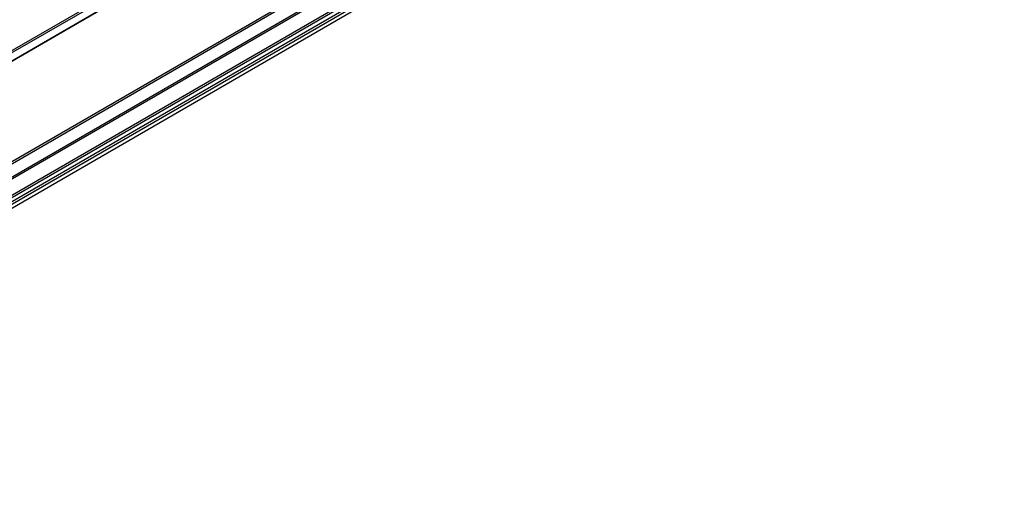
# Model space of a CAD drawing. Header units: millimetres. Extents: x -746 to 1006, y -92 to 517.
# Tile 29 of 59: x -134 to -81, y -21 to 4. Entities that reach past the tile are written whole.
import ezdxf

# ---------------------------------------------------------------- set-up
doc = ezdxf.new("R2010")
doc.units = ezdxf.units.MM

# ---------------------------------------------------------------- blocks, each defined once
blk = doc.blocks.new('SOPORTE_SV2-T__53', base_point=(-754.21, -216))
at = {"color": 3, "linetype": 'Continuous'}
for p, q in [((-736.68, -185.38), (-245.24, 99.05)), ((-736.54, -185.62), (-245.1, 98.81)), ((-736.54, -186.93), (-245.1, 97.5)), ((-245.24, 78.67), (-736.68, -205.77)), ((-245.1, 78.42), (-736.54, -206.01)), ((-245.1, 75.82), (-736.54, -208.61)), ((-244.89, 75.56), (-736.33, -208.87)), ((-243.79, 75.54), (-735.23, -208.89)), ((-243.6, 75.22), (-735.03, -209.22)), ((-244.01, 74.38), (-735.45, -210.05)), ((-360.01, 14.37), (-625.02, -139.02)), ((-360.49, 14.42), (-624.72, -138.51))]:
    blk.add_line(p, q, dxfattribs=at)
at = {"color": 7, "linetype": 'Continuous'}
for p, q in [((-736.58, -187.02), (-245.14, 97.41)), ((-244.04, 74.35), (-735.48, -210.08))]:
    blk.add_line(p, q, dxfattribs=at)
blk = doc.blocks.new('Iso4', base_point=(-688.05, -165.15))
blk.add_blockref('SOPORTE_SV2-T__53', (-754.21, -216))

msp = doc.modelspace()

# ---------------------------------------------------------------- block references
at = {"xscale": 0.33333333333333, "yscale": 0.33333333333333, "zscale": 0.33333333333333}
msp.add_blockref('Iso4', (-229.35, -55.05), dxfattribs=at)

doc.saveas('drawing.dxf')
